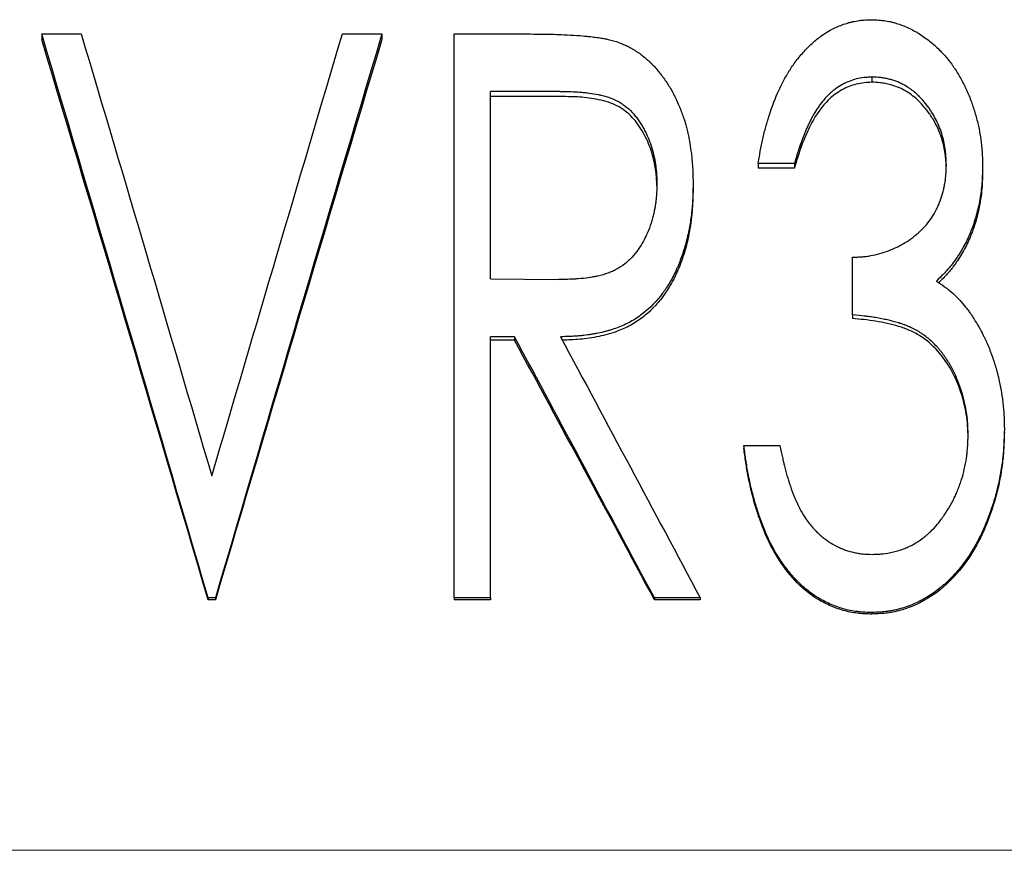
# Model space of a CAD drawing. Header units: millimetres. Extents: x 0 to 840, y 0 to 594.
# Tile 6 of 20: x 223 to 238, y 335 to 348. Entities that reach past the tile are written whole.
import ezdxf

# ---------------------------------------------------------------- set-up
doc = ezdxf.new("R2010")
doc.units = ezdxf.units.MM
doc.header["$LTSCALE"] = 2
doc.linetypes.add('CENTERX2', pattern=[20.32, 12.7, -2.54, 2.54, -2.54])

msp = doc.modelspace()

# ---------------------------------------------------------------- linework, layer by layer
at = {"color": 7, "linetype": 'Continuous', "lineweight": 25}
for p, q in [((222.962, 347.644), (222.962, 347.556)), ((222.962, 347.644), (223.592, 347.644)), ((227.756, 347.644), (228.386, 347.644)), ((228.386, 347.644), (228.386, 347.556)), ((229.539, 347.644), (230.753, 347.644)), ((229.539, 338.648), (229.539, 347.644)), ((236.197, 346.957), (236.197, 346.874)), ((231.225, 346.728), (230.116, 346.728)), ((230.116, 343.738), (230.116, 346.728)), ((231.225, 346.646), (230.116, 346.646)), ((234.962, 345.58), (234.386, 345.58)), ((234.386, 345.58), (234.386, 345.506)), ((234.962, 345.506), (234.386, 345.506)), ((234.962, 345.58), (234.962, 345.506)), ((237.962, 345.549), (237.962, 345.476)), ((233.347, 345.251), (233.347, 345.18)), ((235.886, 343.162), (235.886, 344.084)), ((230.116, 343.738), (231.2, 343.726)), ((235.886, 343.162), (235.886, 343.104)), ((230.5, 342.815), (230.116, 342.815)), ((230.116, 338.648), (230.116, 342.815)), ((230.5, 342.76), (230.116, 342.76)), ((230.5, 342.815), (230.5, 342.76)), ((234.155, 341.081), (234.155, 341.038)), ((234.155, 341.081), (234.732, 341.081)), ((225.616, 338.648), (225.616, 338.621)), ((225.732, 338.648), (225.616, 338.648)), ((225.732, 338.621), (225.616, 338.621)), ((225.732, 338.648), (225.732, 338.621)), ((230.116, 338.648), (229.539, 338.648)), ((229.539, 338.648), (229.539, 338.621)), ((230.116, 338.621), (229.539, 338.621)), ((230.116, 338.648), (230.116, 338.621)), ((233.462, 338.648), (232.73, 338.648)), ((232.73, 338.648), (232.73, 338.621)), ((233.462, 338.621), (232.73, 338.621)), ((233.462, 338.648), (233.462, 338.621)), ((236.194, 338.416), (236.194, 338.391))]:
    msp.add_line(p, q, dxfattribs=at)
at = {"color": 7, "linetype": 'CENTERX2', "lineweight": 18}
msp.add_line((407.886, 334.623), (99.886, 334.623), dxfattribs=at)
at = {"color": 7, "linetype": 'Continuous', "lineweight": 25}
for points, knots in [([(234.386, 345.58), (234.393, 345.624), (234.399, 345.662), (234.407, 345.711), (234.41, 345.726), (234.413, 345.746), (234.414, 345.753), (234.416, 345.762), (234.417, 345.765), (234.417, 345.769), (234.418, 345.77), (234.418, 345.773), (234.418, 345.774), (234.425, 345.809), (234.431, 345.842), (234.444, 345.907), (234.451, 345.938), (234.473, 346.035), (234.489, 346.1), (234.516, 346.196), (234.525, 346.227), (234.539, 346.275), (234.544, 346.291), (234.551, 346.314), (234.554, 346.322), (234.559, 346.338), (234.561, 346.345), (234.609, 346.493), (234.659, 346.623), (234.741, 346.803), (234.77, 346.861), (234.814, 346.944), (234.83, 346.971), (234.853, 347.01), (234.86, 347.023), (234.876, 347.049), (234.884, 347.061), (234.926, 347.128), (234.964, 347.181), (235.028, 347.262), (235.05, 347.29), (235.095, 347.342), (235.117, 347.366), (235.149, 347.401), (235.16, 347.412), (235.182, 347.434), (235.195, 347.447), (235.232, 347.483), (235.258, 347.506), (235.334, 347.571), (235.387, 347.611), (235.495, 347.683), (235.55, 347.715), (235.668, 347.771), (235.73, 347.794), (235.812, 347.819), (235.828, 347.824), (235.861, 347.832), (235.879, 347.837), (235.93, 347.848), (235.962, 347.854), (236.001, 347.86), (236.009, 347.861), (236.024, 347.863), (236.028, 347.863), (236.047, 347.865), (236.061, 347.866), (236.108, 347.869), (236.146, 347.871), (236.19, 347.872)], [0, 0, 0, 0, 0.03125, 0.03125, 0.046875, 0.046875, 0.054688, 0.054688, 0.058594, 0.058594, 0.060547, 0.060547, 0.0625, 0.0625, 0.09375, 0.09375, 0.125, 0.125, 0.1875, 0.1875, 0.21875, 0.21875, 0.234375, 0.234375, 0.242188, 0.242188, 0.25, 0.25, 0.375, 0.375, 0.4375, 0.4375, 0.46875, 0.46875, 0.484375, 0.484375, 0.5, 0.5, 0.5625, 0.5625, 0.59375, 0.59375, 0.625, 0.625, 0.640625, 0.640625, 0.65625, 0.65625, 0.6875, 0.6875, 0.75, 0.75, 0.8125, 0.8125, 0.875, 0.875, 0.890625, 0.890625, 0.90625, 0.90625, 0.9375, 0.9375, 0.945312, 0.945312, 0.953125, 0.953125, 0.96875, 0.96875, 1, 1, 1, 1]), ([(236.19, 347.872), (236.235, 347.87), (236.275, 347.868), (236.325, 347.864), (236.341, 347.863), (236.362, 347.861), (236.368, 347.86), (236.378, 347.859), (236.381, 347.859), (236.385, 347.858), (236.387, 347.858), (236.39, 347.858), (236.39, 347.858), (236.425, 347.853), (236.457, 347.848), (236.507, 347.837), (236.523, 347.833), (236.556, 347.824), (236.574, 347.819), (236.653, 347.794), (236.715, 347.77), (236.807, 347.728), (236.837, 347.713), (236.882, 347.688), (236.897, 347.68), (236.927, 347.662), (236.942, 347.653), (237.011, 347.609), (237.065, 347.571), (237.144, 347.508), (237.17, 347.486), (237.221, 347.441), (237.247, 347.417), (237.32, 347.344), (237.366, 347.294), (237.43, 347.216), (237.45, 347.189), (237.48, 347.149), (237.489, 347.136), (237.508, 347.108), (237.518, 347.094), (237.561, 347.027), (237.594, 346.971), (237.642, 346.882), (237.658, 346.852), (237.68, 346.805), (237.688, 346.79), (237.703, 346.758), (237.71, 346.741), (237.745, 346.663), (237.77, 346.6), (237.804, 346.506), (237.815, 346.474), (237.835, 346.41), (237.844, 346.379), (237.872, 346.281), (237.887, 346.216), (237.908, 346.117), (237.914, 346.084), (237.926, 346.018), (237.931, 345.984), (237.94, 345.92), (237.944, 345.887), (237.949, 345.837), (237.95, 345.82), (237.952, 345.794), (237.953, 345.786), (237.954, 345.773), (237.954, 345.768), (237.954, 345.762), (237.954, 345.76), (237.955, 345.755), (237.955, 345.753), (237.957, 345.706), (237.96, 345.639), (237.962, 345.549)], [0, 0, 0, 0, 0.03125, 0.03125, 0.046875, 0.046875, 0.054688, 0.054688, 0.058594, 0.058594, 0.060547, 0.060547, 0.0625, 0.0625, 0.09375, 0.09375, 0.109375, 0.109375, 0.125, 0.125, 0.1875, 0.1875, 0.21875, 0.21875, 0.234375, 0.234375, 0.25, 0.25, 0.3125, 0.3125, 0.34375, 0.34375, 0.375, 0.375, 0.4375, 0.4375, 0.46875, 0.46875, 0.484375, 0.484375, 0.5, 0.5, 0.5625, 0.5625, 0.59375, 0.59375, 0.609375, 0.609375, 0.625, 0.625, 0.6875, 0.6875, 0.71875, 0.71875, 0.75, 0.75, 0.8125, 0.8125, 0.84375, 0.84375, 0.875, 0.875, 0.90625, 0.90625, 0.921875, 0.921875, 0.929688, 0.929688, 0.933594, 0.933594, 0.935547, 0.935547, 0.9375, 0.9375, 1, 1, 1, 1]), ([(230.753, 347.644), (230.832, 347.643), (230.9, 347.643), (230.987, 347.642), (231.013, 347.642), (231.048, 347.641), (231.059, 347.641), (231.075, 347.641), (231.08, 347.64), (231.089, 347.64), (231.093, 347.64), (231.14, 347.639), (231.19, 347.637), (231.305, 347.632), (231.371, 347.629), (231.517, 347.62), (231.574, 347.616), (231.638, 347.61), (231.663, 347.607), (231.706, 347.602), (231.721, 347.601), (231.753, 347.597), (231.771, 347.594), (231.823, 347.588), (231.855, 347.584), (231.911, 347.575), (231.938, 347.57), (232.003, 347.557), (232.058, 347.542), (232.126, 347.522)], [0, 0, 0, 0, 0.125, 0.125, 0.1875, 0.1875, 0.21875, 0.21875, 0.234375, 0.234375, 0.25, 0.25, 0.375, 0.375, 0.5, 0.5, 0.625, 0.625, 0.6875, 0.6875, 0.71875, 0.71875, 0.75, 0.75, 0.8125, 0.8125, 0.875, 0.875, 1, 1, 1, 1]), ([(232.126, 347.522), (232.162, 347.509), (232.193, 347.497), (232.233, 347.481), (232.245, 347.476), (232.261, 347.469), (232.267, 347.466), (232.274, 347.463), (232.277, 347.462), (232.281, 347.459), (232.283, 347.459), (232.31, 347.446), (232.334, 347.433), (232.372, 347.412), (232.384, 347.404), (232.41, 347.389), (232.423, 347.38), (232.461, 347.357), (232.485, 347.34), (232.531, 347.307), (232.554, 347.289), (232.596, 347.254), (232.617, 347.236), (232.648, 347.207), (232.659, 347.197), (232.68, 347.176), (232.691, 347.165), (232.74, 347.113), (232.778, 347.07), (232.832, 347.003), (232.849, 346.981), (232.883, 346.934), (232.899, 346.911), (232.948, 346.838), (232.978, 346.788), (233.02, 346.713), (233.034, 346.689), (233.053, 346.651), (233.06, 346.638), (233.069, 346.62), (233.072, 346.613), (233.078, 346.601), (233.081, 346.594), (233.105, 346.543), (233.127, 346.49), (233.162, 346.4), (233.173, 346.372), (233.192, 346.318), (233.201, 346.291), (233.222, 346.223), (233.237, 346.17), (233.259, 346.08), (233.266, 346.047), (233.275, 346.003), (233.278, 345.989), (233.284, 345.961), (233.287, 345.947), (233.298, 345.888), (233.306, 345.835), (233.317, 345.75), (233.321, 345.721), (233.326, 345.675), (233.327, 345.659), (233.329, 345.635), (233.33, 345.627), (233.332, 345.611), (233.332, 345.602), (233.335, 345.565), (233.338, 345.536), (233.34, 345.493), (233.341, 345.479), (233.342, 345.458), (233.342, 345.451), (233.343, 345.44), (233.343, 345.437), (233.343, 345.43), (233.343, 345.426), (233.345, 345.385), (233.346, 345.328), (233.347, 345.251)], [0, 0, 0, 0, 0.03125, 0.03125, 0.046875, 0.046875, 0.054688, 0.054688, 0.058594, 0.058594, 0.0625, 0.0625, 0.09375, 0.09375, 0.109375, 0.109375, 0.125, 0.125, 0.15625, 0.15625, 0.1875, 0.1875, 0.21875, 0.21875, 0.234375, 0.234375, 0.25, 0.25, 0.3125, 0.3125, 0.34375, 0.34375, 0.375, 0.375, 0.4375, 0.4375, 0.46875, 0.46875, 0.484375, 0.484375, 0.492188, 0.492188, 0.5, 0.5, 0.5625, 0.5625, 0.59375, 0.59375, 0.625, 0.625, 0.6875, 0.6875, 0.71875, 0.71875, 0.734375, 0.734375, 0.75, 0.75, 0.8125, 0.8125, 0.84375, 0.84375, 0.859375, 0.859375, 0.867188, 0.867188, 0.875, 0.875, 0.90625, 0.90625, 0.921875, 0.921875, 0.929688, 0.929688, 0.933594, 0.933594, 0.9375, 0.9375, 1, 1, 1, 1]), ([(236.197, 346.957), (236.17, 346.955), (236.145, 346.954), (236.114, 346.952), (236.104, 346.951), (236.091, 346.95), (236.087, 346.95), (236.081, 346.949), (236.079, 346.949), (236.076, 346.949), (236.075, 346.948), (236.028, 346.944), (235.988, 346.937), (235.91, 346.917), (235.871, 346.904), (235.814, 346.88), (235.794, 346.872), (235.765, 346.858), (235.756, 346.853), (235.736, 346.843), (235.726, 346.838), (235.681, 346.812), (235.646, 346.79), (235.596, 346.753), (235.58, 346.74), (235.556, 346.72), (235.548, 346.713), (235.532, 346.699), (235.523, 346.691), (235.489, 346.658), (235.462, 346.629), (235.421, 346.581), (235.408, 346.565), (235.388, 346.539), (235.381, 346.53), (235.368, 346.512), (235.361, 346.503), (235.33, 346.46), (235.307, 346.425), (235.275, 346.372), (235.266, 346.356), (235.247, 346.322), (235.238, 346.303), (235.218, 346.264), (235.207, 346.242), (235.188, 346.202), (235.179, 346.183), (235.153, 346.125), (235.137, 346.089), (235.108, 346.017), (235.093, 345.98), (235.071, 345.921), (235.064, 345.901), (235.053, 345.871), (235.05, 345.861), (235.044, 345.845), (235.043, 345.84), (235.04, 345.832), (235.039, 345.829), (235.037, 345.824), (235.036, 345.821), (235.016, 345.762), (234.992, 345.683), (234.962, 345.58)], [0, 0, 0, 0, 0.03125, 0.03125, 0.046875, 0.046875, 0.054688, 0.054688, 0.058594, 0.058594, 0.0625, 0.0625, 0.125, 0.125, 0.1875, 0.1875, 0.21875, 0.21875, 0.234375, 0.234375, 0.25, 0.25, 0.3125, 0.3125, 0.34375, 0.34375, 0.359375, 0.359375, 0.375, 0.375, 0.4375, 0.4375, 0.46875, 0.46875, 0.484375, 0.484375, 0.5, 0.5, 0.5625, 0.5625, 0.59375, 0.59375, 0.625, 0.625, 0.65625, 0.65625, 0.6875, 0.6875, 0.75, 0.75, 0.8125, 0.8125, 0.84375, 0.84375, 0.859375, 0.859375, 0.867188, 0.867188, 0.871094, 0.871094, 0.875, 0.875, 1, 1, 1, 1]), ([(237.386, 345.553), (237.383, 345.61), (237.38, 345.659), (237.376, 345.723), (237.374, 345.743), (237.371, 345.769), (237.371, 345.777), (237.369, 345.789), (237.369, 345.793), (237.368, 345.799), (237.368, 345.801), (237.367, 345.804), (237.367, 345.805), (237.356, 345.89), (237.337, 345.973), (237.297, 346.098), (237.282, 346.139), (237.25, 346.217), (237.231, 346.256), (237.194, 346.328), (237.173, 346.364), (237.138, 346.417), (237.126, 346.435), (237.107, 346.462), (237.101, 346.471), (237.088, 346.489), (237.082, 346.497), (237.045, 346.544), (237.016, 346.579), (236.973, 346.626), (236.959, 346.641), (236.938, 346.662), (236.931, 346.669), (236.916, 346.682), (236.91, 346.688), (236.887, 346.709), (236.871, 346.722), (236.837, 346.748), (236.82, 346.76), (236.763, 346.8), (236.727, 346.822), (236.657, 346.859), (236.619, 346.876), (236.559, 346.898), (236.539, 346.905), (236.507, 346.914), (236.496, 346.917), (236.474, 346.923), (236.462, 346.926), (236.431, 346.933), (236.41, 346.937), (236.378, 346.943), (236.368, 346.944), (236.352, 346.946), (236.347, 346.947), (236.339, 346.948), (236.336, 346.948), (236.331, 346.949), (236.327, 346.949), (236.297, 346.952), (236.255, 346.955), (236.197, 346.957)], [0, 0, 0, 0, 0.0625, 0.0625, 0.09375, 0.09375, 0.109375, 0.109375, 0.117188, 0.117188, 0.121094, 0.121094, 0.125, 0.125, 0.25, 0.25, 0.3125, 0.3125, 0.375, 0.375, 0.4375, 0.4375, 0.46875, 0.46875, 0.484375, 0.484375, 0.5, 0.5, 0.5625, 0.5625, 0.59375, 0.59375, 0.609375, 0.609375, 0.625, 0.625, 0.65625, 0.65625, 0.6875, 0.6875, 0.75, 0.75, 0.8125, 0.8125, 0.84375, 0.84375, 0.859375, 0.859375, 0.875, 0.875, 0.90625, 0.90625, 0.921875, 0.921875, 0.929688, 0.929688, 0.933594, 0.933594, 0.9375, 0.9375, 1, 1, 1, 1]), ([(236.197, 346.874), (236.156, 346.872), (236.072, 346.868), (235.949, 346.847), (235.83, 346.807), (235.679, 346.736), (235.509, 346.61), (235.373, 346.445), (235.275, 346.297), (235.198, 346.15), (235.115, 345.967), (235.033, 345.745), (234.986, 345.586), (234.962, 345.506)], [0, 0, 0, 0, 0.06254, 0.125025, 0.185966, 0.250054, 0.374794, 0.49971, 0.570913, 0.642518, 0.749839, 0.874918, 1, 1, 1, 1]), ([(237.384, 345.512), (237.382, 345.55), (237.378, 345.624), (237.368, 345.739), (237.346, 345.857), (237.308, 345.994), (237.253, 346.139), (237.174, 346.289), (237.084, 346.418), (236.993, 346.528), (236.902, 346.618), (236.802, 346.694), (236.695, 346.761), (236.577, 346.812), (236.481, 346.84), (236.41, 346.855), (236.368, 346.862), (236.297, 346.871), (236.24, 346.873), (236.197, 346.874)], [0, 0, 0, 0, 0.058033, 0.110928, 0.173583, 0.237953, 0.323425, 0.405811, 0.491947, 0.559105, 0.618958, 0.682454, 0.745954, 0.807008, 0.872951, 0.89414, 0.915304, 0.936479, 1, 1, 1, 1]), ([(231.225, 346.728), (231.363, 346.726), (231.466, 346.723), (231.535, 346.718), (231.538, 346.718), (231.541, 346.717), (231.543, 346.717), (231.548, 346.717), (231.551, 346.717), (231.561, 346.716), (231.567, 346.715), (231.587, 346.714), (231.6, 346.712), (231.639, 346.708), (231.665, 346.705), (231.742, 346.695), (231.792, 346.687), (231.847, 346.675), (231.855, 346.674), (231.869, 346.671), (231.876, 346.669), (231.896, 346.665), (231.91, 346.661), (231.949, 346.651), (231.975, 346.643), (232.048, 346.619), (232.092, 346.601), (232.143, 346.574), (232.155, 346.568), (232.177, 346.556), (232.188, 346.549), (232.219, 346.529), (232.24, 346.514), (232.301, 346.467), (232.34, 346.432), (232.386, 346.382), (232.394, 346.374), (232.41, 346.355), (232.418, 346.345), (232.442, 346.315), (232.458, 346.295), (232.502, 346.233), (232.53, 346.189), (232.568, 346.119), (232.58, 346.095), (232.603, 346.047), (232.614, 346.024), (232.645, 345.953), (232.663, 345.906), (232.693, 345.814), (232.706, 345.767), (232.73, 345.667), (232.74, 345.615), (232.75, 345.547), (232.752, 345.535), (232.755, 345.51), (232.756, 345.497), (232.76, 345.459), (232.763, 345.433), (232.764, 345.404), (232.764, 345.403), (232.765, 345.398), (232.765, 345.396), (232.765, 345.389), (232.765, 345.384), (232.766, 345.368), (232.767, 345.356), (232.768, 345.317), (232.769, 345.287), (232.77, 345.253)], [0, 0, 0, 0, 0.125, 0.125, 0.126953, 0.126953, 0.128906, 0.128906, 0.132812, 0.132812, 0.140625, 0.140625, 0.15625, 0.15625, 0.1875, 0.1875, 0.25, 0.25, 0.257812, 0.257812, 0.265625, 0.265625, 0.28125, 0.28125, 0.3125, 0.3125, 0.375, 0.375, 0.390625, 0.390625, 0.40625, 0.40625, 0.4375, 0.4375, 0.5, 0.5, 0.515625, 0.515625, 0.53125, 0.53125, 0.5625, 0.5625, 0.625, 0.625, 0.65625, 0.65625, 0.6875, 0.6875, 0.75, 0.75, 0.8125, 0.8125, 0.875, 0.875, 0.890625, 0.890625, 0.90625, 0.90625, 0.9375, 0.9375, 0.941406, 0.941406, 0.945312, 0.945312, 0.953125, 0.953125, 0.96875, 0.96875, 1, 1, 1, 1]), ([(232.769, 345.221), (232.768, 345.252), (232.766, 345.32), (232.757, 345.43), (232.738, 345.55), (232.713, 345.67), (232.662, 345.845), (232.584, 346.023), (232.476, 346.197), (232.378, 346.317), (232.265, 346.421), (232.137, 346.503), (231.994, 346.56), (231.845, 346.597), (231.689, 346.622), (231.544, 346.638), (231.388, 346.644), (231.285, 346.646), (231.225, 346.646)], [0, 0, 0, 0, 0.037875, 0.085561, 0.137558, 0.18905, 0.237842, 0.364807, 0.429093, 0.491835, 0.556725, 0.618781, 0.678527, 0.745785, 0.808343, 0.872889, 0.925872, 1, 1, 1, 1]), ([(235.886, 344.084), (235.918, 344.085), (235.947, 344.086), (235.984, 344.087), (235.995, 344.088), (236.01, 344.089), (236.015, 344.089), (236.022, 344.089), (236.024, 344.09), (236.029, 344.09), (236.03, 344.09), (236.058, 344.092), (236.082, 344.094), (236.119, 344.099), (236.131, 344.101), (236.155, 344.104), (236.168, 344.106), (236.223, 344.117), (236.272, 344.128), (236.373, 344.155), (236.419, 344.17), (236.506, 344.202), (236.549, 344.221), (236.615, 344.253), (236.637, 344.265), (236.682, 344.29), (236.705, 344.303), (236.77, 344.343), (236.811, 344.371), (236.869, 344.415), (236.888, 344.43), (236.916, 344.453), (236.925, 344.461), (236.939, 344.473), (236.943, 344.477), (236.952, 344.485), (236.956, 344.489), (237, 344.529), (237.035, 344.565), (237.099, 344.64), (237.127, 344.677), (237.178, 344.755), (237.201, 344.796), (237.234, 344.861), (237.245, 344.884), (237.26, 344.919), (237.265, 344.93), (237.274, 344.954), (237.279, 344.967), (237.301, 345.023), (237.316, 345.069), (237.335, 345.14), (237.341, 345.164), (237.351, 345.212), (237.356, 345.237), (237.365, 345.285), (237.368, 345.309), (237.373, 345.345), (237.374, 345.357), (237.376, 345.376), (237.377, 345.382), (237.377, 345.391), (237.378, 345.394), (237.378, 345.4), (237.378, 345.404), (237.381, 345.439), (237.383, 345.488), (237.386, 345.553)], [0, 0, 0, 0, 0.03125, 0.03125, 0.046875, 0.046875, 0.054688, 0.054688, 0.058594, 0.058594, 0.0625, 0.0625, 0.09375, 0.09375, 0.109375, 0.109375, 0.125, 0.125, 0.1875, 0.1875, 0.25, 0.25, 0.3125, 0.3125, 0.34375, 0.34375, 0.375, 0.375, 0.4375, 0.4375, 0.46875, 0.46875, 0.484375, 0.484375, 0.492188, 0.492188, 0.5, 0.5, 0.5625, 0.5625, 0.625, 0.625, 0.6875, 0.6875, 0.71875, 0.71875, 0.734375, 0.734375, 0.75, 0.75, 0.8125, 0.8125, 0.84375, 0.84375, 0.875, 0.875, 0.90625, 0.90625, 0.921875, 0.921875, 0.929688, 0.929688, 0.933594, 0.933594, 0.9375, 0.9375, 1, 1, 1, 1]), ([(237.962, 345.549), (237.961, 345.493), (237.96, 345.443), (237.958, 345.379), (237.957, 345.36), (237.956, 345.333), (237.955, 345.324), (237.955, 345.313), (237.955, 345.309), (237.954, 345.303), (237.954, 345.301), (237.954, 345.297), (237.954, 345.297), (237.951, 345.252), (237.947, 345.21), (237.937, 345.125), (237.932, 345.084), (237.91, 344.952), (237.892, 344.868), (237.86, 344.744), (237.848, 344.703), (237.829, 344.643), (237.822, 344.624), (237.812, 344.594), (237.808, 344.584), (237.801, 344.565), (237.798, 344.556), (237.763, 344.463), (237.728, 344.384), (237.67, 344.27), (237.649, 344.233), (237.617, 344.179), (237.606, 344.161), (237.59, 344.134), (237.584, 344.125), (237.573, 344.108), (237.567, 344.099), (237.536, 344.053), (237.511, 344.018), (237.472, 343.967), (237.459, 343.951), (237.439, 343.926), (237.432, 343.918), (237.422, 343.906), (237.419, 343.902), (237.414, 343.896), (237.412, 343.894), (237.409, 343.891), (237.406, 343.888), (237.368, 343.844), (237.308, 343.782), (237.227, 343.702)], [0, 0, 0, 0, 0.0625, 0.0625, 0.09375, 0.09375, 0.109375, 0.109375, 0.117188, 0.117188, 0.121094, 0.121094, 0.125, 0.125, 0.1875, 0.1875, 0.25, 0.25, 0.375, 0.375, 0.4375, 0.4375, 0.46875, 0.46875, 0.484375, 0.484375, 0.5, 0.5, 0.625, 0.625, 0.6875, 0.6875, 0.71875, 0.71875, 0.734375, 0.734375, 0.75, 0.75, 0.8125, 0.8125, 0.84375, 0.84375, 0.859375, 0.859375, 0.867188, 0.867188, 0.871094, 0.871094, 0.875, 0.875, 1, 1, 1, 1]), ([(237.962, 345.476), (237.961, 345.413), (237.959, 345.301), (237.948, 345.132), (237.926, 344.969), (237.893, 344.801), (237.85, 344.637), (237.786, 344.449), (237.695, 344.243), (237.593, 344.071), (237.512, 343.956), (237.46, 343.888), (237.401, 343.818), (237.335, 343.748), (237.286, 343.7), (237.263, 343.678)], [0, 0, 0, 0, 0.094988, 0.170459, 0.256454, 0.343978, 0.429327, 0.512882, 0.642607, 0.769218, 0.812873, 0.855591, 0.89745, 0.950851, 1, 1, 1, 1]), ([(232.77, 345.253), (232.768, 345.184), (232.765, 345.124), (232.761, 345.05), (232.759, 345.027), (232.757, 345.003), (232.756, 344.998), (232.755, 344.988), (232.755, 344.984), (232.752, 344.965), (232.751, 344.951), (232.742, 344.886), (232.732, 344.834), (232.715, 344.758), (232.708, 344.734), (232.693, 344.678), (232.685, 344.652), (232.66, 344.573), (232.641, 344.523), (232.612, 344.453), (232.601, 344.431), (232.585, 344.398), (232.58, 344.388), (232.568, 344.365), (232.562, 344.353), (232.531, 344.296), (232.504, 344.251), (232.44, 344.16), (232.407, 344.119), (232.357, 344.066), (232.338, 344.047), (232.299, 344.012), (232.278, 343.995), (232.214, 343.944), (232.169, 343.914), (232.114, 343.885), (232.104, 343.879), (232.082, 343.869), (232.071, 343.863), (232.037, 343.848), (232.013, 343.839), (231.939, 343.812), (231.886, 343.796), (231.825, 343.783), (231.823, 343.782), (231.817, 343.781), (231.814, 343.78), (231.805, 343.778), (231.799, 343.777), (231.781, 343.773), (231.769, 343.771), (231.731, 343.764), (231.706, 343.76), (231.628, 343.749), (231.573, 343.743), (231.514, 343.738), (231.514, 343.738), (231.511, 343.738), (231.51, 343.738), (231.507, 343.737), (231.505, 343.737), (231.498, 343.737), (231.493, 343.736), (231.478, 343.736), (231.467, 343.735), (231.435, 343.733), (231.41, 343.732), (231.331, 343.729), (231.27, 343.727), (231.2, 343.726)], [0, 0, 0, 0, 0.0625, 0.0625, 0.09375, 0.09375, 0.101562, 0.101562, 0.109375, 0.109375, 0.125, 0.125, 0.1875, 0.1875, 0.21875, 0.21875, 0.25, 0.25, 0.3125, 0.3125, 0.34375, 0.34375, 0.359375, 0.359375, 0.375, 0.375, 0.4375, 0.4375, 0.5, 0.5, 0.53125, 0.53125, 0.5625, 0.5625, 0.625, 0.625, 0.640625, 0.640625, 0.65625, 0.65625, 0.6875, 0.6875, 0.75, 0.75, 0.753906, 0.753906, 0.757812, 0.757812, 0.765625, 0.765625, 0.78125, 0.78125, 0.8125, 0.8125, 0.875, 0.875, 0.876953, 0.876953, 0.878906, 0.878906, 0.882812, 0.882812, 0.890625, 0.890625, 0.90625, 0.90625, 0.9375, 0.9375, 1, 1, 1, 1]), ([(233.347, 345.251), (233.346, 345.2), (233.345, 345.156), (233.343, 345.098), (233.343, 345.081), (233.342, 345.057), (233.342, 345.049), (233.341, 345.039), (233.341, 345.035), (233.341, 345.03), (233.341, 345.028), (233.341, 345.025), (233.341, 345.024), (233.339, 344.981), (233.336, 344.942), (233.332, 344.885), (233.33, 344.866), (233.328, 344.838), (233.327, 344.829), (233.325, 344.811), (233.324, 344.802), (233.314, 344.716), (233.303, 344.641), (233.282, 344.528), (233.274, 344.49), (233.262, 344.434), (233.258, 344.415), (233.249, 344.378), (233.245, 344.36), (233.22, 344.264), (233.197, 344.189), (233.16, 344.08), (233.147, 344.045), (233.126, 343.992), (233.119, 343.975), (233.109, 343.949), (233.105, 343.94), (233.098, 343.923), (233.094, 343.916), (233.057, 343.832), (233.021, 343.761), (232.964, 343.662), (232.944, 343.63), (232.914, 343.583), (232.903, 343.568), (232.888, 343.545), (232.882, 343.537), (232.872, 343.523), (232.867, 343.516), (232.769, 343.384), (232.662, 343.275), (232.478, 343.132), (232.414, 343.09), (232.314, 343.034), (232.28, 343.017), (232.21, 342.985), (232.175, 342.971), (232.101, 342.945), (232.064, 342.932), (232.009, 342.915), (231.991, 342.91), (231.963, 342.903), (231.954, 342.9), (231.936, 342.895), (231.926, 342.893), (231.884, 342.882), (231.848, 342.874), (231.791, 342.864), (231.772, 342.86), (231.742, 342.855), (231.732, 342.854), (231.712, 342.85), (231.701, 342.849), (231.654, 342.842), (231.616, 342.837), (231.558, 342.831), (231.539, 342.829), (231.51, 342.827), (231.501, 342.826), (231.486, 342.825), (231.482, 342.825), (231.474, 342.824), (231.472, 342.824), (231.467, 342.824), (231.464, 342.823), (231.41, 342.82), (231.333, 342.817), (231.232, 342.815)], [0, 0, 0, 0, 0.03125, 0.03125, 0.046875, 0.046875, 0.054688, 0.054688, 0.058594, 0.058594, 0.060547, 0.060547, 0.0625, 0.0625, 0.09375, 0.09375, 0.109375, 0.109375, 0.117188, 0.117188, 0.125, 0.125, 0.1875, 0.1875, 0.21875, 0.21875, 0.234375, 0.234375, 0.25, 0.25, 0.3125, 0.3125, 0.34375, 0.34375, 0.359375, 0.359375, 0.367188, 0.367188, 0.375, 0.375, 0.4375, 0.4375, 0.46875, 0.46875, 0.484375, 0.484375, 0.492188, 0.492188, 0.5, 0.5, 0.625, 0.625, 0.6875, 0.6875, 0.71875, 0.71875, 0.75, 0.75, 0.78125, 0.78125, 0.796875, 0.796875, 0.804688, 0.804688, 0.8125, 0.8125, 0.84375, 0.84375, 0.859375, 0.859375, 0.867188, 0.867188, 0.875, 0.875, 0.90625, 0.90625, 0.921875, 0.921875, 0.929688, 0.929688, 0.933594, 0.933594, 0.935547, 0.935547, 0.9375, 0.9375, 1, 1, 1, 1]), ([(233.347, 345.18), (233.346, 345.115), (233.343, 344.992), (233.333, 344.81), (233.313, 344.633), (233.282, 344.454), (233.232, 344.235), (233.153, 343.98), (233.028, 343.701), (232.88, 343.463), (232.715, 343.271), (232.543, 343.118), (232.351, 342.991), (232.163, 342.907), (231.994, 342.854), (231.844, 342.817), (231.693, 342.791), (231.545, 342.773), (231.401, 342.764), (231.308, 342.762), (231.261, 342.761)], [0, 0, 0, 0, 0.0537792, 0.1017459, 0.1512939, 0.2016947, 0.2520752, 0.3370813, 0.421723, 0.5039962, 0.5669661, 0.6299589, 0.6930166, 0.7558798, 0.7981547, 0.8386032, 0.8819075, 0.9238141, 0.9614739, 1, 1, 1, 1]), ([(237.227, 343.702), (237.251, 343.686), (237.272, 343.672), (237.299, 343.653), (237.308, 343.648), (237.319, 343.64), (237.322, 343.637), (237.327, 343.634), (237.329, 343.633), (237.331, 343.631), (237.332, 343.63), (237.334, 343.629), (237.334, 343.629), (237.355, 343.614), (237.374, 343.601), (237.408, 343.574), (237.424, 343.562), (237.471, 343.523), (237.502, 343.495), (237.549, 343.449), (237.564, 343.433), (237.588, 343.409), (237.596, 343.4), (237.611, 343.383), (237.62, 343.374), (237.657, 343.332), (237.685, 343.298), (237.725, 343.246), (237.738, 343.229), (237.757, 343.203), (237.764, 343.194), (237.773, 343.181), (237.776, 343.176), (237.78, 343.17), (237.782, 343.167), (237.785, 343.163), (237.787, 343.16), (237.82, 343.11), (237.866, 343.035), (237.925, 342.934)], [0, 0, 0, 0, 0.0625, 0.0625, 0.09375, 0.09375, 0.109375, 0.109375, 0.117188, 0.117188, 0.121094, 0.121094, 0.125, 0.125, 0.1875, 0.1875, 0.25, 0.25, 0.375, 0.375, 0.4375, 0.4375, 0.46875, 0.46875, 0.5, 0.5, 0.625, 0.625, 0.6875, 0.6875, 0.71875, 0.71875, 0.734375, 0.734375, 0.742188, 0.742188, 0.75, 0.75, 1, 1, 1, 1]), ([(237.732, 341.255), (237.731, 341.297), (237.729, 341.333), (237.728, 341.38), (237.727, 341.394), (237.726, 341.414), (237.726, 341.42), (237.725, 341.429), (237.725, 341.432), (237.725, 341.436), (237.725, 341.437), (237.724, 341.44), (237.724, 341.441), (237.72, 341.505), (237.713, 341.567), (237.693, 341.691), (237.68, 341.753), (237.65, 341.874), (237.632, 341.934), (237.592, 342.05), (237.57, 342.109), (237.531, 342.196), (237.517, 342.226), (237.489, 342.283), (237.475, 342.311), (237.453, 342.351), (237.446, 342.364), (237.431, 342.389), (237.423, 342.404), (237.398, 342.444), (237.381, 342.47), (237.345, 342.521), (237.326, 342.546), (237.297, 342.583), (237.287, 342.595), (237.267, 342.618), (237.258, 342.629), (237.203, 342.69), (237.158, 342.735), (237.087, 342.796), (237.063, 342.815), (237.026, 342.842), (237.014, 342.851), (236.989, 342.868), (236.977, 342.876), (236.937, 342.901), (236.91, 342.917), (236.869, 342.939), (236.855, 342.946), (236.834, 342.956), (236.827, 342.96), (236.816, 342.964), (236.813, 342.966), (236.805, 342.969), (236.801, 342.971), (236.776, 342.982), (236.75, 342.993), (236.706, 343.008), (236.69, 343.014), (236.666, 343.022), (236.657, 343.025), (236.644, 343.029), (236.64, 343.03), (236.631, 343.033), (236.626, 343.035), (236.566, 343.053), (236.507, 343.069), (236.416, 343.089), (236.385, 343.096), (236.338, 343.105), (236.322, 343.108), (236.29, 343.114), (236.273, 343.117), (236.227, 343.124), (236.196, 343.129), (236.15, 343.135), (236.134, 343.137), (236.111, 343.14), (236.103, 343.141), (236.091, 343.142), (236.088, 343.143), (236.082, 343.143), (236.08, 343.143), (236.076, 343.144), (236.073, 343.144), (236.031, 343.149), (235.968, 343.155), (235.886, 343.162)], [0, 0, 0, 0, 0.03125, 0.03125, 0.046875, 0.046875, 0.054688, 0.054688, 0.058594, 0.058594, 0.060547, 0.060547, 0.0625, 0.0625, 0.125, 0.125, 0.1875, 0.1875, 0.25, 0.25, 0.3125, 0.3125, 0.34375, 0.34375, 0.375, 0.375, 0.390625, 0.390625, 0.40625, 0.40625, 0.4375, 0.4375, 0.46875, 0.46875, 0.484375, 0.484375, 0.5, 0.5, 0.5625, 0.5625, 0.59375, 0.59375, 0.609375, 0.609375, 0.625, 0.625, 0.65625, 0.65625, 0.671875, 0.671875, 0.679688, 0.679688, 0.683594, 0.683594, 0.6875, 0.6875, 0.71875, 0.71875, 0.734375, 0.734375, 0.742188, 0.742188, 0.746094, 0.746094, 0.75, 0.75, 0.8125, 0.8125, 0.84375, 0.84375, 0.859375, 0.859375, 0.875, 0.875, 0.90625, 0.90625, 0.921875, 0.921875, 0.929688, 0.929688, 0.933594, 0.933594, 0.935547, 0.935547, 0.9375, 0.9375, 1, 1, 1, 1]), ([(237.732, 341.21), (237.73, 341.273), (237.727, 341.397), (237.698, 341.644), (237.637, 341.886), (237.546, 342.118), (237.437, 342.341), (237.258, 342.598), (237.021, 342.804), (236.8, 342.921), (236.564, 343.001), (236.319, 343.056), (236.072, 343.089), (235.948, 343.099), (235.886, 343.104)], [0, 0, 0, 0, 0.0625635, 0.1251055, 0.2501039, 0.3124957, 0.3759706, 0.5000613, 0.6247983, 0.6873112, 0.7498421, 0.8748727, 0.9374341, 1, 1, 1, 1]), ([(237.925, 342.934), (237.946, 342.893), (237.964, 342.857), (237.987, 342.811), (237.994, 342.797), (238.004, 342.777), (238.007, 342.771), (238.011, 342.762), (238.012, 342.759), (238.015, 342.754), (238.016, 342.752), (238.03, 342.721), (238.042, 342.692), (238.062, 342.644), (238.069, 342.627), (238.082, 342.593), (238.089, 342.574), (238.11, 342.52), (238.122, 342.486), (238.139, 342.437), (238.144, 342.421), (238.154, 342.39), (238.159, 342.375), (238.173, 342.328), (238.183, 342.295), (238.196, 342.245), (238.201, 342.228), (238.209, 342.193), (238.213, 342.175), (238.233, 342.091), (238.246, 342.022), (238.264, 341.92), (238.269, 341.886), (238.279, 341.817), (238.283, 341.783), (238.291, 341.713), (238.294, 341.678), (238.299, 341.627), (238.3, 341.609), (238.301, 341.584), (238.302, 341.575), (238.303, 341.562), (238.303, 341.558), (238.303, 341.551), (238.303, 341.549), (238.303, 341.545), (238.304, 341.542), (238.306, 341.495), (238.307, 341.425), (238.309, 341.333)], [0, 0, 0, 0, 0.0625, 0.0625, 0.09375, 0.09375, 0.109375, 0.109375, 0.117188, 0.117188, 0.125, 0.125, 0.1875, 0.1875, 0.21875, 0.21875, 0.25, 0.25, 0.3125, 0.3125, 0.34375, 0.34375, 0.375, 0.375, 0.4375, 0.4375, 0.46875, 0.46875, 0.5, 0.5, 0.625, 0.625, 0.6875, 0.6875, 0.75, 0.75, 0.8125, 0.8125, 0.84375, 0.84375, 0.859375, 0.859375, 0.867188, 0.867188, 0.871094, 0.871094, 0.875, 0.875, 1, 1, 1, 1]), ([(238.309, 341.333), (238.307, 341.277), (238.306, 341.229), (238.303, 341.166), (238.302, 341.147), (238.301, 341.121), (238.301, 341.113), (238.3, 341.101), (238.3, 341.098), (238.3, 341.092), (238.3, 341.09), (238.3, 341.087), (238.3, 341.086), (238.297, 341.04), (238.294, 340.997), (238.289, 340.935), (238.287, 340.915), (238.283, 340.874), (238.28, 340.855), (238.268, 340.753), (238.255, 340.671), (238.231, 340.549), (238.223, 340.508), (238.209, 340.446), (238.205, 340.426), (238.195, 340.385), (238.19, 340.364), (238.165, 340.266), (238.142, 340.187), (238.103, 340.069), (238.089, 340.029), (238.067, 339.97), (238.059, 339.95), (238.044, 339.91), (238.037, 339.891), (237.995, 339.787), (237.96, 339.709), (237.905, 339.597), (237.886, 339.56), (237.857, 339.507), (237.848, 339.49), (237.833, 339.464), (237.828, 339.456), (237.819, 339.439), (237.814, 339.432), (237.765, 339.349), (237.718, 339.279), (237.644, 339.179), (237.618, 339.146), (237.579, 339.099), (237.566, 339.083), (237.546, 339.06), (237.539, 339.052), (237.525, 339.037), (237.519, 339.03), (237.453, 338.958), (237.392, 338.899), (237.266, 338.791), (237.202, 338.742), (237.067, 338.653), (236.996, 338.613), (236.846, 338.543), (236.768, 338.513), (236.643, 338.474), (236.602, 338.463), (236.542, 338.45), (236.521, 338.446), (236.491, 338.441), (236.482, 338.439), (236.467, 338.437), (236.462, 338.436), (236.454, 338.435), (236.452, 338.435), (236.447, 338.434), (236.444, 338.434), (236.387, 338.427), (236.305, 338.421), (236.194, 338.416)], [0, 0, 0, 0, 0.03125, 0.03125, 0.046875, 0.046875, 0.054688, 0.054688, 0.058594, 0.058594, 0.060547, 0.060547, 0.0625, 0.0625, 0.09375, 0.09375, 0.109375, 0.109375, 0.125, 0.125, 0.1875, 0.1875, 0.21875, 0.21875, 0.234375, 0.234375, 0.25, 0.25, 0.3125, 0.3125, 0.34375, 0.34375, 0.359375, 0.359375, 0.375, 0.375, 0.4375, 0.4375, 0.46875, 0.46875, 0.484375, 0.484375, 0.492188, 0.492188, 0.5, 0.5, 0.5625, 0.5625, 0.59375, 0.59375, 0.609375, 0.609375, 0.617188, 0.617188, 0.625, 0.625, 0.6875, 0.6875, 0.75, 0.75, 0.8125, 0.8125, 0.875, 0.875, 0.90625, 0.90625, 0.921875, 0.921875, 0.929688, 0.929688, 0.933594, 0.933594, 0.935547, 0.935547, 0.9375, 0.9375, 1, 1, 1, 1]), ([(238.309, 341.288), (238.306, 341.205), (238.302, 341.04), (238.274, 340.71), (238.195, 340.303), (238.038, 339.831), (237.822, 339.382), (237.525, 338.981), (237.148, 338.651), (236.767, 338.474), (236.49, 338.411), (236.325, 338.397), (236.242, 338.393), (236.194, 338.391)], [0, 0, 0, 0, 0.062583, 0.125154, 0.250244, 0.375316, 0.500359, 0.625305, 0.750176, 0.874918, 0.937424, 0.963388, 1, 1, 1, 1]), ([(236.203, 339.344), (236.241, 339.345), (236.274, 339.346), (236.316, 339.348), (236.329, 339.349), (236.347, 339.351), (236.352, 339.351), (236.36, 339.352), (236.363, 339.352), (236.368, 339.352), (236.369, 339.353), (236.425, 339.358), (236.48, 339.368), (236.601, 339.396), (236.655, 339.412), (236.727, 339.44), (236.752, 339.451), (236.804, 339.475), (236.831, 339.489), (236.91, 339.532), (236.958, 339.563), (237.022, 339.611), (237.044, 339.628), (237.076, 339.655), (237.087, 339.665), (237.103, 339.68), (237.109, 339.685), (237.119, 339.695), (237.125, 339.701), (237.169, 339.743), (237.207, 339.783), (237.262, 339.848), (237.28, 339.871), (237.306, 339.906), (237.315, 339.918), (237.332, 339.942), (237.34, 339.953), (237.385, 340.02), (237.417, 340.071), (237.46, 340.145), (237.473, 340.169), (237.498, 340.216), (237.509, 340.238), (237.531, 340.285), (237.542, 340.309), (237.558, 340.349), (237.564, 340.362), (237.575, 340.39), (237.58, 340.405), (237.597, 340.447), (237.607, 340.475), (237.62, 340.515), (237.624, 340.528), (237.633, 340.555), (237.637, 340.568), (237.654, 340.63), (237.668, 340.686), (237.694, 340.807), (237.704, 340.864), (237.714, 340.94), (237.717, 340.967), (237.72, 341.009), (237.722, 341.024), (237.723, 341.046), (237.724, 341.054), (237.724, 341.065), (237.725, 341.069), (237.725, 341.075), (237.725, 341.077), (237.725, 341.08), (237.725, 341.083), (237.727, 341.122), (237.73, 341.179), (237.732, 341.255)], [0, 0, 0, 0, 0.03125, 0.03125, 0.046875, 0.046875, 0.054688, 0.054688, 0.058594, 0.058594, 0.0625, 0.0625, 0.125, 0.125, 0.1875, 0.1875, 0.21875, 0.21875, 0.25, 0.25, 0.3125, 0.3125, 0.34375, 0.34375, 0.359375, 0.359375, 0.367188, 0.367188, 0.375, 0.375, 0.4375, 0.4375, 0.46875, 0.46875, 0.484375, 0.484375, 0.5, 0.5, 0.5625, 0.5625, 0.59375, 0.59375, 0.625, 0.625, 0.65625, 0.65625, 0.671875, 0.671875, 0.6875, 0.6875, 0.71875, 0.71875, 0.734375, 0.734375, 0.75, 0.75, 0.8125, 0.8125, 0.875, 0.875, 0.90625, 0.90625, 0.921875, 0.921875, 0.929688, 0.929688, 0.933594, 0.933594, 0.935547, 0.935547, 0.9375, 0.9375, 1, 1, 1, 1]), ([(236.194, 338.416), (236.143, 338.418), (236.099, 338.42), (236.041, 338.423), (236.024, 338.425), (236, 338.427), (235.992, 338.428), (235.981, 338.429), (235.978, 338.429), (235.973, 338.43), (235.971, 338.43), (235.968, 338.43), (235.967, 338.43), (235.926, 338.435), (235.888, 338.441), (235.813, 338.456), (235.775, 338.466), (235.667, 338.497), (235.594, 338.524), (235.488, 338.572), (235.453, 338.589), (235.402, 338.616), (235.385, 338.625), (235.352, 338.644), (235.335, 338.654), (235.259, 338.702), (235.199, 338.746), (235.111, 338.82), (235.082, 338.846), (235.039, 338.887), (235.025, 338.902), (235.004, 338.923), (234.997, 338.93), (234.983, 338.945), (234.975, 338.953), (234.918, 339.014), (234.87, 339.072), (234.801, 339.164), (234.778, 339.196), (234.745, 339.245), (234.734, 339.261), (234.718, 339.286), (234.713, 339.294), (234.702, 339.311), (234.696, 339.32), (234.614, 339.454), (234.546, 339.59), (234.47, 339.775), (234.456, 339.812), (234.428, 339.886), (234.415, 339.922), (234.39, 339.995), (234.378, 340.032), (234.36, 340.086), (234.355, 340.104), (234.346, 340.131), (234.344, 340.14), (234.338, 340.158), (234.335, 340.168), (234.313, 340.244), (234.294, 340.315), (234.268, 340.427), (234.259, 340.466), (234.247, 340.525), (234.242, 340.544), (234.236, 340.575), (234.234, 340.585), (234.231, 340.6), (234.23, 340.605), (234.228, 340.615), (234.227, 340.621), (234.219, 340.662), (234.213, 340.699), (234.203, 340.756), (234.2, 340.775), (234.195, 340.804), (234.193, 340.814), (234.191, 340.828), (234.19, 340.833), (234.189, 340.841), (234.189, 340.843), (234.188, 340.848), (234.188, 340.851), (234.18, 340.904), (234.169, 340.98), (234.155, 341.081)], [0, 0, 0, 0, 0.03125, 0.03125, 0.046875, 0.046875, 0.054688, 0.054688, 0.058594, 0.058594, 0.060547, 0.060547, 0.0625, 0.0625, 0.09375, 0.09375, 0.125, 0.125, 0.1875, 0.1875, 0.21875, 0.21875, 0.234375, 0.234375, 0.25, 0.25, 0.3125, 0.3125, 0.34375, 0.34375, 0.359375, 0.359375, 0.367188, 0.367188, 0.375, 0.375, 0.4375, 0.4375, 0.46875, 0.46875, 0.484375, 0.484375, 0.492188, 0.492188, 0.5, 0.5, 0.625, 0.625, 0.65625, 0.65625, 0.6875, 0.6875, 0.71875, 0.71875, 0.734375, 0.734375, 0.742188, 0.742188, 0.75, 0.75, 0.8125, 0.8125, 0.84375, 0.84375, 0.859375, 0.859375, 0.867188, 0.867188, 0.871094, 0.871094, 0.875, 0.875, 0.90625, 0.90625, 0.921875, 0.921875, 0.929688, 0.929688, 0.933594, 0.933594, 0.935547, 0.935547, 0.9375, 0.9375, 1, 1, 1, 1]), ([(236.194, 338.391), (236.117, 338.393), (235.964, 338.399), (235.737, 338.445), (235.521, 338.525), (235.249, 338.667), (234.956, 338.92), (234.721, 339.235), (234.562, 339.523), (234.441, 339.804), (234.32, 340.158), (234.238, 340.51), (234.186, 340.811), (234.165, 340.962), (234.155, 341.038)], [0, 0, 0, 0, 0.0625347, 0.1250247, 0.1875287, 0.2500355, 0.3747852, 0.4996878, 0.5693024, 0.6425394, 0.7498251, 0.8748927, 0.9374446, 1, 1, 1, 1]), ([(234.732, 341.081), (234.746, 341.01), (234.759, 340.948), (234.777, 340.865), (234.783, 340.84), (234.791, 340.805), (234.793, 340.794), (234.797, 340.778), (234.798, 340.773), (234.8, 340.765), (234.801, 340.762), (234.802, 340.759), (234.802, 340.757), (234.803, 340.755), (234.803, 340.754), (234.818, 340.693), (234.833, 340.637), (234.857, 340.556), (234.865, 340.53), (234.877, 340.492), (234.881, 340.479), (234.887, 340.46), (234.89, 340.454), (234.894, 340.442), (234.895, 340.437), (234.918, 340.373), (234.939, 340.318), (234.971, 340.241), (234.981, 340.215), (234.998, 340.178), (235.003, 340.166), (235.012, 340.148), (235.015, 340.142), (235.019, 340.133), (235.02, 340.13), (235.023, 340.125), (235.024, 340.122), (235.039, 340.091), (235.053, 340.065), (235.073, 340.028), (235.079, 340.016), (235.089, 339.999), (235.093, 339.993), (235.098, 339.985), (235.099, 339.982), (235.103, 339.976), (235.105, 339.973), (235.127, 339.937), (235.159, 339.891), (235.202, 339.833)], [0, 0, 0, 0, 0.125, 0.125, 0.1875, 0.1875, 0.21875, 0.21875, 0.234375, 0.234375, 0.242188, 0.242188, 0.246094, 0.246094, 0.25, 0.25, 0.375, 0.375, 0.4375, 0.4375, 0.46875, 0.46875, 0.484375, 0.484375, 0.5, 0.5, 0.625, 0.625, 0.6875, 0.6875, 0.71875, 0.71875, 0.734375, 0.734375, 0.742188, 0.742188, 0.75, 0.75, 0.8125, 0.8125, 0.84375, 0.84375, 0.859375, 0.859375, 0.867188, 0.867188, 0.875, 0.875, 1, 1, 1, 1]), ([(235.202, 339.833), (235.223, 339.808), (235.241, 339.787), (235.265, 339.76), (235.273, 339.752), (235.283, 339.74), (235.286, 339.737), (235.291, 339.732), (235.292, 339.73), (235.295, 339.727), (235.296, 339.726), (235.314, 339.708), (235.33, 339.691), (235.357, 339.667), (235.366, 339.659), (235.384, 339.642), (235.393, 339.634), (235.424, 339.609), (235.443, 339.593), (235.482, 339.564), (235.501, 339.551), (235.554, 339.516), (235.596, 339.493), (235.669, 339.457), (235.693, 339.447), (235.737, 339.428), (235.757, 339.42), (235.819, 339.398), (235.866, 339.385), (235.942, 339.368), (235.966, 339.364), (236.002, 339.358), (236.013, 339.356), (236.031, 339.354), (236.036, 339.353), (236.045, 339.352), (236.048, 339.352), (236.053, 339.351), (236.057, 339.351), (236.091, 339.348), (236.139, 339.345), (236.203, 339.344)], [0, 0, 0, 0, 0.0625, 0.0625, 0.09375, 0.09375, 0.109375, 0.109375, 0.117188, 0.117188, 0.125, 0.125, 0.1875, 0.1875, 0.21875, 0.21875, 0.25, 0.25, 0.3125, 0.3125, 0.375, 0.375, 0.5, 0.5, 0.5625, 0.5625, 0.625, 0.625, 0.75, 0.75, 0.8125, 0.8125, 0.84375, 0.84375, 0.859375, 0.859375, 0.867188, 0.867188, 0.875, 0.875, 1, 1, 1, 1])]:
    msp.add_open_spline(points, degree=3, knots=knots, dxfattribs=at)
for points in [[(225.616, 338.648), (224.732, 341.664), (223.847, 344.67), (222.962, 347.644)], [(225.616, 338.621), (224.732, 341.617), (223.847, 344.602), (222.962, 347.556)], [(223.592, 347.644), (224.286, 345.31), (224.98, 342.957), (225.674, 340.595)], [(225.674, 340.595), (226.368, 342.957), (227.062, 345.31), (227.756, 347.644)], [(228.386, 347.644), (227.501, 344.67), (226.616, 341.664), (225.732, 338.648)], [(228.386, 347.556), (227.501, 344.602), (226.616, 341.617), (225.732, 338.621)], [(232.73, 338.648), (231.987, 340.04), (231.244, 341.43), (230.5, 342.815)], [(232.73, 338.621), (231.987, 340.004), (231.244, 341.384), (230.5, 342.76)], [(231.232, 342.815), (231.976, 341.43), (232.719, 340.04), (233.462, 338.648)]]:
    msp.add_open_spline(points, degree=3, dxfattribs=at)

doc.saveas('drawing.dxf')
